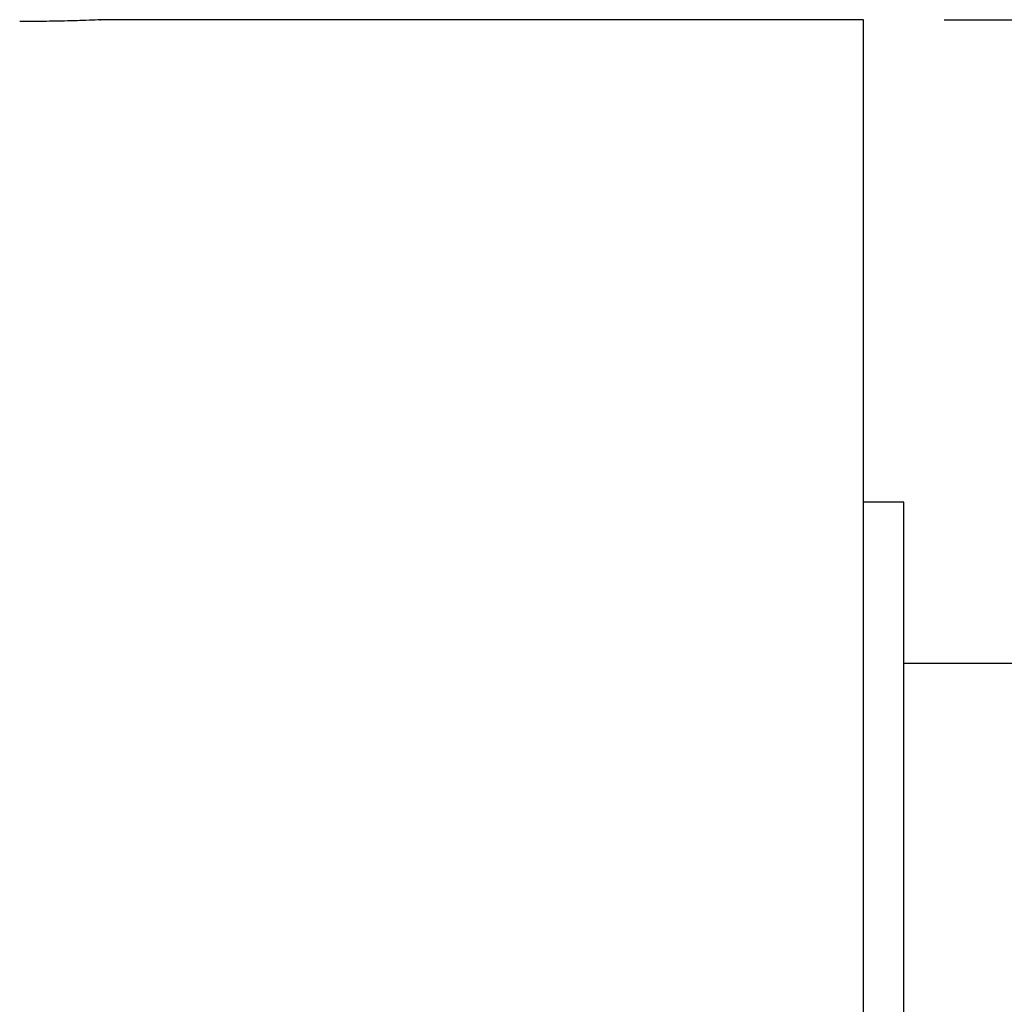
# Model space of a CAD drawing. Header units: millimetres. Extents: x -35 to 371, y -58 to 75.
# Tile 58 of 123: x 111 to 123, y 12 to 24. Entities that reach past the tile are written whole.
import ezdxf

# ---------------------------------------------------------------- set-up
doc = ezdxf.new("R2010")
doc.units = ezdxf.units.MM
doc.layers.add('DIM', color=4, linetype='Continuous')
doc.layers.add('OUT', color=3, linetype='Continuous')
doc.styles.add('DIM-7', font='SIMPLEX.shx', dxfattribs={"width": 0.7, "bigfont": 'chineset.shx'})
doc.dimstyles.new('CNS', dxfattribs={"dimtxt": 3.5, "dimasz": 2.5, "dimexe": 1, "dimexo": 1.5, "dimgap": 0.09, "dimtad": 0, "dimdsep": 46, "dimtxsty": 'DIM-7', "dimcen": 0.09, "dimclrd": 1, "dimclre": 1, "dimclrt": 4, "dimadec": 0, "dimazin": 0, "dimtfac": 1, "dimtix": 1, "dimtmove": 2, "dimatfit": 3, "dimfxl": 1, "dimtvp": 0.971429, "dimtolj": 1, "dimarcsym": 0})

# ---------------------------------------------------------------- blocks, each defined once
blk = doc.blocks.new('*D8')
at = {"layer": 'DEFPOINTS', "color": 0}
for p in [(120.5, 24.002), (159.254, 24.002), (120.5, -23.998)]:
    blk.add_point(p, dxfattribs=at)
at = {"layer": 'DIM', "color": 0, "lineweight": -2}
for p, q in [((122, 24.002), (160.254, 24.002)), ((159.254, -21.498), (159.254, 21.502)), ((122, -23.998), (160.254, -23.998))]:
    blk.add_line(p, q, dxfattribs=at)
at = {"layer": 'DIM', "color": 0}
for points in [[(158.838, 21.502), (159.671, 21.502), (159.254, 24.002)], [(158.838, -21.498), (159.671, -21.498), (159.254, -23.998)]]:
    blk.add_solid(points, dxfattribs=at)
at = {"layer": 'DIM', "color": 0, "insert": (154.494, 0.002), "char_height": 3.5, "attachment_point": 5, "rotation": 90, "style": 'DIM-7'}
blk.add_mtext('\\A1;%%C48{\\H2.100000;\\S-0.009^ -0.025;}', dxfattribs=at)

msp = doc.modelspace()

# ---------------------------------------------------------------- linework, layer by layer
at = {"layer": 'OUT', "color": 7, "linetype": 'Continuous'}
for p, q in [((121, 24), (111.498, 24)), ((121, 0), (121, 24)), ((121.5, 18), (121, 18)), ((121.5, 0), (121.5, 18)), ((135, 15.996), (121.5, 15.996))]:
    msp.add_line(p, q, dxfattribs=at)
msp.add_open_spline([(111.498, 24), (111.499, 24), (111.518, 24.001), (111.45, 23.998), (111.292, 23.992), (111.032, 23.984), (110.754, 23.98), (110.571, 23.979), (110.5, 23.979)], degree=3, knots=[0, 0, 0, 0, 0.00609, 0.220587, 0.435085, 0.649745, 0.864475, 1, 1, 1, 1], dxfattribs=at)

# ---------------------------------------------------------------- dimensions: what is measured, and where the dimension line sits
at = {"layer": 'DIM', "color": 7}
dim = msp.add_linear_dim(base=(159.254, 24.002), p1=(120.5, -23.998), p2=(120.5, 24.002), angle=90, text='%%C<>', dimstyle='CNS', override={"dimclrd": 0, "dimclre": 0, "dimclrt": 0, "dimtol": 1, "dimtp": -0.009, "dimtm": 0.025, "dimtfac": 0.6, "dimtdec": 3, "dimtmove": 0}, dxfattribs=at)
dim.commit()
dim.dimension.update_dxf_attribs({"geometry": '*D8', "text_midpoint": (154.494, 0.002)})

doc.saveas('drawing.dxf')
